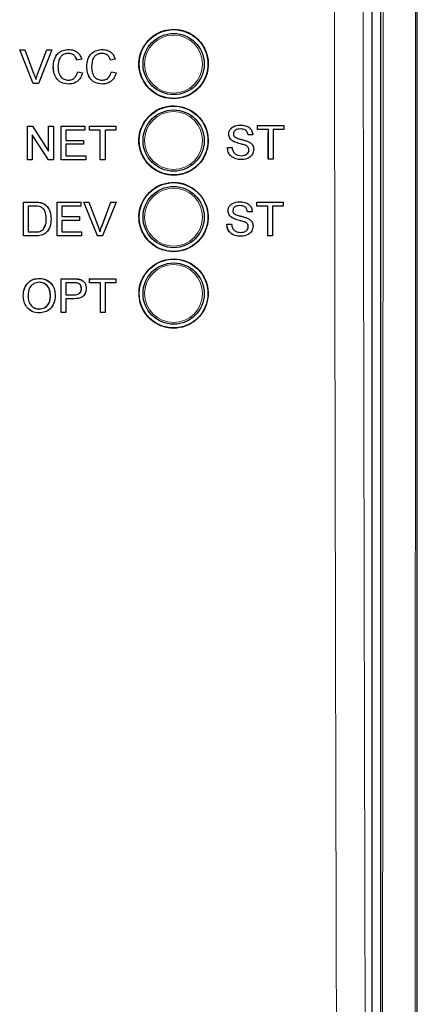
# Paper-space layout 'Blatt3' of a CAD drawing. Header units: millimetres. Extents: x 5 to 418, y 2 to 292.
# Tile 10 of 56: x 91 to 100, y 164 to 185. Entities that reach past the tile are written whole.
import ezdxf

# ---------------------------------------------------------------- set-up
doc = ezdxf.new("R2010")
doc.units = ezdxf.units.MM

psp = doc.layouts.new('Blatt3')

# ---------------------------------------------------------------- linework, layer by layer
at = {"color": 7, "linetype": 'Continuous', "lineweight": 25}
for p, q in [((99.2565, 213.7184), (99.2565, 144.3599)), ((99.0774, 144.5381), (99.0774, 189.7506)), ((100.0607, 136.9821), (100.0607, 185.7999)), ((91.387, 184.5134), (91.3863, 184.5134)), ((91.6817, 183.7801), (91.3863, 184.5134)), ((91.6824, 183.7801), (91.387, 184.5134)), ((91.387, 184.5134), (91.499, 184.5134)), ((91.499, 184.5134), (91.6983, 183.9878)), ((91.7782, 183.9878), (91.978, 184.5134)), ((92.09, 184.5134), (91.7944, 183.7801)), ((91.978, 184.5134), (91.9774, 184.5134)), ((91.978, 184.5134), (92.09, 184.5134)), ((92.4564, 184.5228), (92.4559, 184.5228)), ((93.1891, 184.5228), (93.1886, 184.5228)), ((91.7775, 183.9878), (91.9506, 184.4432)), ((92.6355, 184.2875), (92.6348, 184.2875)), ((92.7388, 184.3097), (92.6355, 184.2875)), ((93.3681, 184.2875), (93.3674, 184.2875)), ((93.4715, 184.3097), (93.3681, 184.2875)), ((92.1189, 184.1522), (92.1182, 184.1522)), ((92.8515, 184.1522), (92.8508, 184.1522)), ((92.6543, 184.039), (92.6536, 184.039)), ((92.6543, 184.039), (92.7576, 184.0149)), ((93.3869, 184.039), (93.3862, 184.039)), ((93.3869, 184.039), (93.4902, 184.0149)), ((91.6824, 183.7801), (91.6817, 183.7801)), ((91.7944, 183.7801), (91.6824, 183.7801)), ((92.4585, 183.7707), (92.4578, 183.7707)), ((93.1911, 183.7707), (93.1904, 183.7707)), ((91.5586, 182.8519), (91.5581, 182.8519)), ((91.5586, 182.1186), (91.5586, 182.8519)), ((91.5586, 182.8519), (91.6677, 182.8519)), ((91.6677, 182.8519), (92.0188, 182.3047)), ((92.0188, 182.8519), (92.0184, 182.8519)), ((92.0188, 182.3047), (92.0188, 182.8519)), ((92.0188, 182.8519), (92.1221, 182.8519)), ((92.1221, 182.8519), (92.1221, 182.1186)), ((92.2911, 182.8519), (92.2909, 182.8519)), ((92.2911, 182.1186), (92.2911, 182.8519)), ((92.2911, 182.8519), (92.8077, 182.8519)), ((92.8077, 182.7673), (92.3944, 182.7673)), ((92.3944, 182.7673), (92.3944, 182.5417)), ((92.8077, 182.8519), (92.8077, 182.7673)), ((92.911, 182.7673), (92.9107, 182.7673)), ((92.911, 182.8519), (92.9109, 182.8519)), ((92.911, 182.7673), (92.911, 182.8519)), ((92.911, 182.8519), (93.4839, 182.8519)), ((93.1458, 182.7673), (92.911, 182.7673)), ((93.1458, 182.1186), (93.1458, 182.7673)), ((93.4839, 182.7673), (93.2491, 182.7673)), ((93.2491, 182.7673), (93.2491, 182.1186)), ((93.4839, 182.8519), (93.4839, 182.7673)), ((96.201, 182.8768), (96.2008, 182.8768)), ((96.576, 182.7827), (96.5755, 182.7827)), ((96.576, 182.8674), (96.5756, 182.8674)), ((96.576, 182.7827), (96.576, 182.8674)), ((96.576, 182.8674), (97.149, 182.8674)), ((96.8109, 182.7827), (96.576, 182.7827)), ((96.8109, 182.134), (96.8109, 182.7827)), ((97.149, 182.7827), (96.9142, 182.7827)), ((96.9142, 182.7827), (96.9142, 182.134)), ((97.149, 182.8674), (97.149, 182.7827)), ((92.0129, 182.1186), (91.6619, 182.6658)), ((91.6619, 182.6658), (91.6619, 182.1186)), ((95.9466, 182.6759), (95.9463, 182.6759)), ((96.3693, 182.6605), (96.3688, 182.6605)), ((96.4727, 182.6605), (96.3693, 182.6605)), ((96.8102, 182.134), (96.8102, 182.7233)), ((92.3944, 182.5417), (92.7795, 182.5417)), ((92.7795, 182.4571), (92.3944, 182.4571)), ((92.3944, 182.4571), (92.3944, 182.2032)), ((92.7795, 182.5417), (92.7795, 182.4571)), ((95.9184, 182.3879), (95.9178, 182.3879)), ((95.9184, 182.3879), (96.0218, 182.3879)), ((96.0548, 182.5174), (96.0542, 182.5174)), ((96.3101, 182.4362), (96.3094, 182.4362)), ((96.3881, 182.3372), (96.3875, 182.3372)), ((91.557, 182.1186), (91.557, 182.1196)), ((91.5586, 182.1186), (91.557, 182.1186)), ((91.6619, 182.1186), (91.5586, 182.1186)), ((92.0129, 182.1186), (92.0115, 182.1186)), ((92.1221, 182.1186), (92.0129, 182.1186)), ((92.2911, 182.1186), (92.2898, 182.1186)), ((92.8265, 182.1186), (92.2911, 182.1186)), ((92.3944, 182.2032), (92.8265, 182.2032)), ((92.8265, 182.2032), (92.8265, 182.1186)), ((93.1458, 182.1186), (93.1447, 182.1186)), ((93.2491, 182.1186), (93.1458, 182.1186)), ((96.2254, 182.1246), (96.2247, 182.1246)), ((96.8109, 182.134), (96.8102, 182.134)), ((96.9142, 182.134), (96.8109, 182.134)), ((91.4693, 180.4632), (91.4704, 181.1961)), ((91.4704, 181.1961), (91.4694, 181.197)), ((91.4704, 181.1961), (91.721, 181.196)), ((91.5736, 181.1115), (91.5728, 180.5477)), ((91.7222, 181.1114), (91.5736, 181.1115)), ((91.8505, 181.1854), (91.8494, 181.1864)), ((91.957, 181.133), (91.9559, 181.1339)), ((91.9708, 181.1205), (91.9696, 181.1216)), ((92.2021, 180.463), (92.2033, 181.1959)), ((92.2033, 181.1959), (92.2022, 181.1969)), ((92.2033, 181.1959), (92.72, 181.1957)), ((92.3065, 181.1113), (92.3061, 180.8858)), ((92.7199, 181.1111), (92.3065, 181.1113)), ((92.72, 181.1957), (92.7189, 181.1968)), ((92.72, 181.1957), (92.7199, 181.1111)), ((92.7865, 181.1957), (92.7854, 181.1968)), ((93.0809, 180.4627), (92.7865, 181.1957)), ((92.7865, 181.1957), (92.8985, 181.1957)), ((92.8985, 181.1957), (92.8973, 181.1968)), ((92.8985, 181.1957), (93.0971, 180.6703)), ((93.1759, 180.6714), (93.3765, 181.1967)), ((93.1771, 180.6703), (93.3777, 181.1955)), ((93.4897, 181.1955), (93.1929, 180.4627)), ((93.3777, 181.1955), (93.3765, 181.1967)), ((93.3765, 181.1967), (93.4885, 181.1966)), ((93.3777, 181.1955), (93.4897, 181.1955)), ((93.4897, 181.1955), (93.4885, 181.1966)), ((96.1871, 181.2057), (96.1869, 181.2057)), ((96.5621, 181.1117), (96.5616, 181.1117)), ((96.5621, 181.1963), (96.5617, 181.1963)), ((96.5621, 181.1117), (96.5621, 181.1963)), ((96.5621, 181.1963), (97.1351, 181.1963)), ((96.797, 181.1117), (96.5621, 181.1117)), ((96.7963, 180.463), (96.7963, 181.0532)), ((96.797, 180.463), (96.797, 181.1117)), ((97.1351, 181.1117), (96.9003, 181.1117)), ((96.9003, 181.1117), (96.9003, 180.463)), ((97.1351, 181.1963), (97.1351, 181.1117)), ((91.9678, 180.8351), (91.9668, 180.836)), ((92.3061, 180.8858), (92.6913, 180.8856)), ((92.6913, 180.8856), (92.6902, 180.8867)), ((92.6913, 180.8856), (92.6912, 180.8011)), ((95.9327, 181.0049), (95.9324, 181.0049)), ((96.0409, 180.8464), (96.0403, 180.8464)), ((96.3554, 180.9895), (96.3549, 180.9895)), ((96.4588, 180.9895), (96.3554, 180.9895)), ((92.306, 180.8012), (92.3056, 180.5475)), ((92.6912, 180.8011), (92.306, 180.8012)), ((93.1771, 180.6703), (93.1759, 180.6714)), ((95.9045, 180.7168), (95.9039, 180.7168)), ((95.9045, 180.7168), (96.0079, 180.7168)), ((96.2961, 180.7651), (96.2955, 180.7651)), ((96.3742, 180.6661), (96.3736, 180.6661)), ((91.4693, 180.4632), (91.4683, 180.4641)), ((91.7318, 180.4631), (91.4693, 180.4632)), ((91.5728, 180.5477), (91.7238, 180.5477)), ((91.897, 180.5995), (91.896, 180.6004)), ((92.2021, 180.463), (92.2011, 180.4639)), ((92.7377, 180.4628), (92.2021, 180.463)), ((92.3056, 180.5475), (92.7378, 180.5474)), ((92.7378, 180.5474), (92.7367, 180.5484)), ((92.7378, 180.5474), (92.7377, 180.4628)), ((93.0809, 180.4627), (93.0797, 180.4638)), ((93.1929, 180.4627), (93.0809, 180.4627)), ((96.2115, 180.4536), (96.2108, 180.4536)), ((96.797, 180.463), (96.7963, 180.463)), ((96.9003, 180.463), (96.797, 180.463)), ((91.8147, 179.5357), (91.8133, 179.537)), ((92.2913, 179.1805), (92.2918, 179.5276)), ((92.2933, 179.5263), (92.2918, 179.5276)), ((92.2918, 179.5276), (92.561, 179.5276)), ((92.2921, 178.7935), (92.2933, 179.5263)), ((92.2933, 179.5263), (92.5624, 179.5263)), ((92.3965, 179.4417), (92.396, 179.1787)), ((92.5714, 179.4417), (92.3965, 179.4417)), ((92.671, 179.5194), (92.6696, 179.5207)), ((92.7735, 179.4739), (92.7718, 179.4753)), ((92.9131, 179.4417), (92.9116, 179.443)), ((92.9117, 179.4546), (92.9118, 179.5276)), ((92.9132, 179.5263), (92.9118, 179.5276)), ((92.9118, 179.5276), (93.4848, 179.5276)), ((92.9131, 179.4417), (92.9132, 179.5263)), ((93.1479, 179.4417), (92.9131, 179.4417)), ((92.9132, 179.5263), (93.4862, 179.5263)), ((93.1468, 178.7935), (93.1479, 179.4417)), ((93.2512, 179.4417), (93.2502, 178.7935)), ((93.4861, 179.4417), (93.2512, 179.4417)), ((93.4862, 179.5263), (93.4848, 179.5276)), ((93.4862, 179.5263), (93.4861, 179.4417)), ((91.4661, 179.1502), (91.4646, 179.1515)), ((92.0579, 179.1594), (92.0564, 179.1607)), ((92.396, 179.1787), (92.5727, 179.1787)), ((92.7344, 179.3127), (92.733, 179.314)), ((92.3959, 179.0941), (92.3954, 178.7935)), ((92.5754, 179.0941), (92.3959, 179.0941)), ((91.8127, 178.8686), (91.8113, 178.8699)), ((92.2921, 178.7935), (92.2907, 178.7947)), ((92.3954, 178.7935), (92.2921, 178.7935)), ((93.1468, 178.7935), (93.1455, 178.7946)), ((93.2502, 178.7935), (93.1468, 178.7935))]:
    psp.add_line(p, q, dxfattribs=at)
at = {"color": 7, "linetype": 'Continuous', "lineweight": 18}
for p, q in [((91.7782, 183.9878), (91.7775, 183.9878)), ((91.721, 181.196), (91.72, 181.197)), ((91.7238, 180.5477), (91.7229, 180.5486)), ((92.5624, 179.5263), (92.561, 179.5276)), ((92.5727, 179.1787), (92.5713, 179.1799))]:
    psp.add_line(p, q, dxfattribs=at)
at = {"color": 7, "linetype": 'Continuous', "lineweight": 25}
for centre, radius in [((94.744, 184.2057), 0.75), ((94.744, 184.2057), 0.6667), ((94.744, 182.539), 0.75), ((94.744, 182.539), 0.6667), ((94.744, 180.8723), 0.75), ((94.744, 180.8723), 0.6667), ((94.744, 179.2057), 0.75), ((94.744, 179.2057), 0.6667)]:
    psp.add_circle(centre, radius, dxfattribs=at)
at = {"color": 7, "linetype": 'Continuous', "lineweight": 18}
for centre in [(94.744, 184.2057), (94.744, 182.539), (94.744, 180.8723), (94.744, 179.2057)]:
    psp.add_circle(centre, 0.6316, dxfattribs=at)
for points, knots in [([(98.3536, 144.5904), (98.352, 145.0339), (98.3442, 147.2511), (98.3131, 156.566), (98.2768, 169.8703), (98.2579, 181.4077), (98.2506, 185.8371)], [0, 0, 0, 0, 0.03228761, 0.16143821, 0.67806662, 1, 1, 1, 1]), ([(98.8776, 185.8553), (98.8893, 178.9818), (98.9127, 165.2319), (98.9578, 151.5017), (98.9803, 144.6352)], [0, 0, 0, 0, 0.4998997, 1, 1, 1, 1]), ([(99.2848, 144.3316), (99.2886, 148.0701), (99.2961, 155.5475), (99.3071, 169.4004), (99.312, 179.5187), (99.315, 185.8931)], [0, 0, 0, 0, 0.27005696, 0.5401438, 1, 1, 1, 1]), ([(100.0234, 185.7999), (100.0204, 179.4477), (100.0155, 169.3496), (100.0045, 155.5143), (99.9969, 148.0322), (99.9931, 144.2909)], [0, 0, 0, 0, 0.4588365, 0.7294033, 1, 1, 1, 1])]:
    psp.add_open_spline(points, degree=3, knots=knots, dxfattribs=at)
at = {"color": 7, "linetype": 'Continuous', "lineweight": 25}
for points, knots in [([(94.2093, 184.742), (94.155, 184.6761), (94.0464, 184.5443), (93.978, 184.2925), (93.9913, 184.0352), (94.0904, 183.7959), (94.2629, 183.6029), (94.4898, 183.4778), (94.7455, 183.4349), (95.001, 183.4792), (95.2272, 183.6055), (95.3986, 183.7995), (95.4962, 184.039), (95.5091, 184.2972), (95.4359, 184.5453), (95.2847, 184.7553), (95.0723, 184.9035), (94.8223, 184.9733), (94.5644, 184.9555), (94.3532, 184.8684), (94.2493, 184.7771), (94.2093, 184.742)], [0, 0, 0, 0, 0.05357232, 0.10714429, 0.1607313, 0.21437849, 0.26810237, 0.32188795, 0.37569493, 0.42947314, 0.48318327, 0.53681407, 0.59038903, 0.64395781, 0.69757454, 0.75127301, 0.8050494, 0.85886371, 0.91265864, 0.96638684, 1, 1, 1, 1]), ([(92.1182, 184.1522), (92.1221, 184.2051), (92.13, 184.3107), (92.2116, 184.4403), (92.3315, 184.5113), (92.4143, 184.519), (92.4557, 184.5228)], [0, 0, 0, 0, 0.2804924, 0.5595697, 0.7796154, 1, 1, 1, 1]), ([(92.1189, 184.1522), (92.1228, 184.2051), (92.1307, 184.3107), (92.2123, 184.4403), (92.3322, 184.5113), (92.415, 184.519), (92.4564, 184.5228)], [0, 0, 0, 0, 0.2804924, 0.55957, 0.7796154, 1, 1, 1, 1]), ([(92.4564, 184.5228), (92.4923, 184.5202), (92.564, 184.5149), (92.652, 184.4618), (92.7108, 184.3895), (92.7295, 184.3363), (92.7388, 184.3097)], [0, 0, 0, 0, 0.2800808, 0.5594491, 0.779549, 1, 1, 1, 1]), ([(92.8508, 184.1522), (92.8548, 184.2051), (92.8626, 184.3107), (92.9443, 184.4403), (93.0641, 184.5113), (93.1469, 184.519), (93.1884, 184.5228)], [0, 0, 0, 0, 0.2804925, 0.5595701, 0.7796152, 1, 1, 1, 1]), ([(92.8515, 184.1522), (92.8555, 184.2051), (92.8634, 184.3107), (92.945, 184.4403), (93.0649, 184.5113), (93.1477, 184.519), (93.1891, 184.5228)], [0, 0, 0, 0, 0.2804924, 0.5595698, 0.7796155, 1, 1, 1, 1]), ([(93.1891, 184.5228), (93.225, 184.5202), (93.2967, 184.5149), (93.3846, 184.4618), (93.4435, 184.3895), (93.4621, 184.3363), (93.4715, 184.3097)], [0, 0, 0, 0, 0.2800809, 0.559449, 0.7795489, 1, 1, 1, 1]), ([(92.4515, 184.4382), (92.4256, 184.4365), (92.3738, 184.4329), (92.3047, 184.3935), (92.2336, 184.3034), (92.2269, 184.2148), (92.2222, 184.1527)], [0, 0, 0, 0, 0.1872234, 0.373906, 0.5607361, 1, 1, 1, 1]), ([(92.6348, 184.2875), (92.6267, 184.3103), (92.6106, 184.3559), (92.5651, 184.408), (92.5077, 184.4348), (92.4697, 184.4371), (92.4507, 184.4382)], [0, 0, 0, 0, 0.2805531, 0.5597384, 0.7796536, 1, 1, 1, 1]), ([(92.6355, 184.2875), (92.6274, 184.3103), (92.6113, 184.3559), (92.5658, 184.408), (92.5084, 184.4348), (92.4704, 184.4371), (92.4515, 184.4382)], [0, 0, 0, 0, 0.2805532, 0.5597391, 0.7796535, 1, 1, 1, 1]), ([(93.1841, 184.4382), (93.1582, 184.4365), (93.1065, 184.4329), (93.0373, 184.3935), (92.9662, 184.3034), (92.9595, 184.2148), (92.9548, 184.1527)], [0, 0, 0, 0, 0.1872236, 0.3739058, 0.560736, 1, 1, 1, 1]), ([(93.3674, 184.2875), (93.3593, 184.3103), (93.3432, 184.3559), (93.2978, 184.408), (93.2403, 184.4348), (93.2024, 184.4371), (93.1834, 184.4382)], [0, 0, 0, 0, 0.2805536, 0.559739, 0.7796535, 1, 1, 1, 1]), ([(93.3681, 184.2875), (93.3601, 184.3103), (93.3439, 184.3559), (93.2985, 184.408), (93.241, 184.4348), (93.2031, 184.4371), (93.1841, 184.4382)], [0, 0, 0, 0, 0.28055345, 0.55973837, 0.77965414, 1, 1, 1, 1]), ([(92.4578, 183.7707), (92.4029, 183.7747), (92.2934, 183.7828), (92.1777, 183.8942), (92.1272, 184.0248), (92.1212, 184.1097), (92.1182, 184.1522)], [0, 0, 0, 0, 0.27995526, 0.55808776, 0.7789117, 1, 1, 1, 1]), ([(92.4585, 183.7707), (92.4036, 183.7747), (92.2941, 183.7828), (92.1784, 183.8942), (92.1279, 184.0248), (92.1219, 184.1097), (92.1189, 184.1522)], [0, 0, 0, 0, 0.279955, 0.5580876, 0.7789116, 1, 1, 1, 1]), ([(92.2222, 184.1527), (92.2243, 184.1133), (92.2283, 184.0348), (92.271, 183.9294), (92.356, 183.8661), (92.4179, 183.8589), (92.4488, 183.8553)], [0, 0, 0, 0, 0.2812449, 0.5607156, 0.7801381, 1, 1, 1, 1]), ([(93.1904, 183.7707), (93.1355, 183.7747), (93.0261, 183.7828), (92.9104, 183.8942), (92.8598, 184.0248), (92.8538, 184.1097), (92.8508, 184.1522)], [0, 0, 0, 0, 0.2799549, 0.5580878, 0.7789117, 1, 1, 1, 1]), ([(93.1911, 183.7707), (93.1362, 183.7747), (93.0268, 183.7828), (92.9111, 183.8942), (92.8605, 184.0248), (92.8545, 184.1097), (92.8515, 184.1522)], [0, 0, 0, 0, 0.27995529, 0.55808772, 0.77891169, 1, 1, 1, 1]), ([(92.9548, 184.1527), (92.9569, 184.1133), (92.961, 184.0348), (93.0037, 183.9294), (93.0887, 183.8661), (93.1505, 183.8589), (93.1815, 183.8553)], [0, 0, 0, 0, 0.28124499, 0.56071587, 0.78013804, 1, 1, 1, 1]), ([(91.6983, 183.9878), (91.7065, 183.966), (91.7211, 183.9269), (91.7332, 183.887), (91.7385, 183.8694)], [0, 0, 0, 0, 0.5599977, 1, 1, 1, 1]), ([(91.7378, 183.8694), (91.7445, 183.8918), (91.7566, 183.9316), (91.7711, 183.9707), (91.7775, 183.9878)], [0, 0, 0, 0, 0.5599727, 1, 1, 1, 1]), ([(91.7385, 183.8694), (91.7452, 183.8918), (91.7573, 183.9316), (91.7718, 183.9707), (91.7782, 183.9878)], [0, 0, 0, 0, 0.55997238, 1, 1, 1, 1]), ([(92.4481, 183.8553), (92.4762, 183.8581), (92.5325, 183.8635), (92.6182, 183.9257), (92.6401, 183.996), (92.6536, 184.039)], [0, 0, 0, 0, 0.2807113, 0.5609051, 1, 1, 1, 1]), ([(92.4488, 183.8553), (92.477, 183.8581), (92.5332, 183.8635), (92.6189, 183.9257), (92.6409, 183.996), (92.6543, 184.039)], [0, 0, 0, 0, 0.2807108, 0.5609046, 1, 1, 1, 1]), ([(92.7576, 184.0149), (92.7455, 183.9773), (92.7212, 183.9024), (92.6439, 183.8205), (92.5511, 183.7768), (92.4894, 183.7727), (92.4585, 183.7707)], [0, 0, 0, 0, 0.2802561, 0.559546, 0.7795894, 1, 1, 1, 1]), ([(93.1807, 183.8553), (93.2089, 183.8581), (93.2652, 183.8635), (93.3508, 183.9257), (93.3728, 183.996), (93.3862, 184.039)], [0, 0, 0, 0, 0.28071151, 0.5609049, 1, 1, 1, 1]), ([(93.1815, 183.8553), (93.2096, 183.8581), (93.2659, 183.8635), (93.3516, 183.9257), (93.3735, 183.996), (93.3869, 184.039)], [0, 0, 0, 0, 0.2807114, 0.5609048, 1, 1, 1, 1]), ([(93.4902, 184.0149), (93.4781, 183.9773), (93.4539, 183.9024), (93.3765, 183.8205), (93.2837, 183.7768), (93.222, 183.7727), (93.1911, 183.7707)], [0, 0, 0, 0, 0.2802562, 0.5595461, 0.7795892, 1, 1, 1, 1]), ([(94.2094, 183.0742), (94.1553, 183.0084), (94.0469, 182.8767), (93.9788, 182.6251), (93.9923, 182.3681), (94.0915, 182.1292), (94.2639, 181.9366), (94.4907, 181.8117), (94.7462, 181.7691), (95.0013, 181.8136), (95.2272, 181.94), (95.3982, 182.1339), (95.4955, 182.3732), (95.5081, 182.6311), (95.4348, 182.8788), (95.2836, 183.0885), (95.0713, 183.2364), (94.8215, 183.3059), (94.5639, 183.2878), (94.353, 183.2006), (94.2493, 183.1094), (94.2094, 183.0742)], [0, 0, 0, 0, 0.05356913, 0.10713779, 0.16072479, 0.21437647, 0.26810741, 0.32189954, 0.37570975, 0.42948644, 0.48319097, 0.53681441, 0.59038356, 0.64395059, 0.69757057, 0.75127573, 0.8050595, 0.8588784, 0.91267302, 0.96639643, 1, 1, 1, 1]), ([(95.9459, 182.6759), (95.9484, 182.6985), (95.9533, 182.7437), (95.9898, 182.803), (96.0692, 182.8642), (96.1463, 182.8716), (96.2003, 182.8768)], [0, 0, 0, 0, 0.1870286, 0.3741237, 0.5611406, 1, 1, 1, 1]), ([(95.9466, 182.6759), (95.9491, 182.6985), (95.954, 182.7437), (95.9905, 182.803), (96.0699, 182.8642), (96.147, 182.8716), (96.201, 182.8768)], [0, 0, 0, 0, 0.1870284, 0.3741235, 0.5611395, 1, 1, 1, 1]), ([(96.2051, 182.7921), (96.1852, 182.7914), (96.1454, 182.79), (96.0925, 182.7695), (96.0564, 182.7298), (96.0521, 182.6984), (96.05, 182.6827)], [0, 0, 0, 0, 0.28129028, 0.56081997, 0.78067995, 1, 1, 1, 1]), ([(96.201, 182.8768), (96.2373, 182.8745), (96.3098, 182.8699), (96.4035, 182.8238), (96.4609, 182.7459), (96.4687, 182.689), (96.4727, 182.6605)], [0, 0, 0, 0, 0.2807966, 0.5601506, 0.7798768, 1, 1, 1, 1]), ([(96.3687, 182.6605), (96.3647, 182.6824), (96.3569, 182.7261), (96.2978, 182.7861), (96.2398, 182.7898), (96.2044, 182.7921)], [0, 0, 0, 0, 0.2810968, 0.5602862, 1, 1, 1, 1]), ([(96.3693, 182.6605), (96.3654, 182.6824), (96.3576, 182.7261), (96.2985, 182.7861), (96.2405, 182.7898), (96.2051, 182.7921)], [0, 0, 0, 0, 0.2810968, 0.560288, 1, 1, 1, 1]), ([(96.0541, 182.5174), (96.0377, 182.5268), (96.0048, 182.5455), (95.9576, 182.597), (95.9504, 182.646), (95.9459, 182.6759)], [0, 0, 0, 0, 0.2814461, 0.5622732, 1, 1, 1, 1]), ([(96.0548, 182.5174), (96.0383, 182.5268), (96.0055, 182.5455), (95.9583, 182.597), (95.9511, 182.646), (95.9466, 182.6759)], [0, 0, 0, 0, 0.2814453, 0.5622731, 1, 1, 1, 1]), ([(96.05, 182.6827), (96.0512, 182.669), (96.0535, 182.6446), (96.0693, 182.6261), (96.0762, 182.6179)], [0, 0, 0, 0, 0.5596163, 1, 1, 1, 1]), ([(96.0762, 182.6179), (96.1072, 182.6024), (96.1583, 182.5769), (96.2361, 182.56), (96.3012, 182.543), (96.3433, 182.5273), (96.3644, 182.5195)], [0, 0, 0, 0, 0.3384081, 0.5589743, 0.7795355, 1, 1, 1, 1]), ([(96.2247, 182.1246), (96.1819, 182.1268), (96.0968, 182.1312), (95.9896, 182.1925), (95.9292, 182.2877), (95.9216, 182.3545), (95.9178, 182.3879)], [0, 0, 0, 0, 0.2808131, 0.5595628, 0.7796198, 1, 1, 1, 1]), ([(96.2254, 182.1246), (96.1826, 182.1268), (96.0975, 182.1312), (95.9903, 182.1925), (95.9299, 182.2877), (95.9223, 182.3545), (95.9184, 182.3879)], [0, 0, 0, 0, 0.2808142, 0.5595629, 0.7796199, 1, 1, 1, 1]), ([(96.0218, 182.3879), (96.0259, 182.3599), (96.0342, 182.3042), (96.0885, 182.2432), (96.155, 182.2138), (96.1989, 182.2108), (96.2208, 182.2092)], [0, 0, 0, 0, 0.2806318, 0.5586747, 0.7791974, 1, 1, 1, 1]), ([(96.3094, 182.4362), (96.2804, 182.4455), (96.2328, 182.4608), (96.1652, 182.4779), (96.1084, 182.4942), (96.0722, 182.5097), (96.0541, 182.5174)], [0, 0, 0, 0, 0.3399386, 0.5600245, 0.780082, 1, 1, 1, 1]), ([(96.3101, 182.4362), (96.2811, 182.4455), (96.2334, 182.4608), (96.1659, 182.4779), (96.1091, 182.4942), (96.0729, 182.5097), (96.0548, 182.5174)], [0, 0, 0, 0, 0.33993947, 0.56002479, 0.7800822, 1, 1, 1, 1]), ([(96.2201, 182.2092), (96.2421, 182.2106), (96.286, 182.2134), (96.3426, 182.2403), (96.38, 182.2855), (96.385, 182.32), (96.3875, 182.3372)], [0, 0, 0, 0, 0.2809176, 0.5608129, 0.7805018, 1, 1, 1, 1]), ([(96.2208, 182.2092), (96.2428, 182.2106), (96.2867, 182.2134), (96.3433, 182.2403), (96.3807, 182.2855), (96.3857, 182.32), (96.3881, 182.3372)], [0, 0, 0, 0, 0.2809177, 0.5608131, 0.7805021, 1, 1, 1, 1]), ([(96.4915, 182.3422), (96.4856, 182.3065), (96.4739, 182.235), (96.3745, 182.1418), (96.2819, 182.1311), (96.2254, 182.1246)], [0, 0, 0, 0, 0.2799418, 0.5600802, 1, 1, 1, 1]), ([(96.3875, 182.3372), (96.3863, 182.3498), (96.3839, 182.3751), (96.3571, 182.4137), (96.3275, 182.4277), (96.3094, 182.4362)], [0, 0, 0, 0, 0.2800886, 0.5599701, 1, 1, 1, 1]), ([(96.3881, 182.3372), (96.387, 182.3498), (96.3846, 182.3751), (96.3577, 182.4137), (96.3281, 182.4277), (96.3101, 182.4362)], [0, 0, 0, 0, 0.2800887, 0.5599712, 1, 1, 1, 1]), ([(96.3644, 182.5195), (96.3838, 182.5097), (96.4225, 182.49), (96.4645, 182.445), (96.488, 182.3934), (96.4903, 182.3593), (96.4915, 182.3422)], [0, 0, 0, 0, 0.2803718, 0.5599091, 0.7798591, 1, 1, 1, 1]), ([(94.2097, 181.4065), (94.1556, 181.3407), (94.0475, 181.2091), (93.9797, 180.9578), (93.9934, 180.7012), (94.0926, 180.4626), (94.265, 180.2703), (94.4916, 180.1458), (94.7468, 180.1034), (95.0016, 180.148), (95.2271, 180.2745), (95.3978, 180.4682), (95.4947, 180.7073), (95.5071, 180.9649), (95.4337, 181.2123), (95.2825, 181.4216), (95.0704, 181.5692), (94.8208, 181.6383), (94.5635, 181.6201), (94.3529, 181.5329), (94.2495, 181.4416), (94.2097, 181.4065)], [0, 0, 0, 0, 0.053566, 0.1071314, 0.1607186, 0.214375, 0.268113, 0.3219118, 0.3757251, 0.4295001, 0.4831988, 0.5368149, 0.5903782, 0.6439436, 0.6975671, 0.7512791, 0.8050701, 0.8588935, 0.9126879, 0.9664063, 1, 1, 1, 1]), ([(91.7198, 181.1972), (91.7441, 181.1971), (91.7876, 181.1969), (91.8304, 181.1897), (91.8493, 181.1866)], [0, 0, 0, 0, 0.5601743, 1, 1, 1, 1]), ([(91.721, 181.196), (91.7453, 181.1959), (91.7888, 181.1957), (91.8316, 181.1886), (91.8505, 181.1854)], [0, 0, 0, 0, 0.56017338, 1, 1, 1, 1]), ([(91.8433, 181.0963), (91.821, 181.1017), (91.7812, 181.1115), (91.7402, 181.1115), (91.7222, 181.1114)], [0, 0, 0, 0, 0.5592538, 1, 1, 1, 1]), ([(91.9678, 180.8351), (91.9646, 180.8932), (91.9601, 180.9743), (91.9017, 181.0618), (91.8627, 181.0848), (91.8433, 181.0963)], [0, 0, 0, 0, 0.5591494, 0.7800404, 1, 1, 1, 1]), ([(91.8493, 181.1866), (91.871, 181.1803), (91.9097, 181.1692), (91.9417, 181.1448), (91.9558, 181.1341)], [0, 0, 0, 0, 0.5598476, 1, 1, 1, 1]), ([(91.8505, 181.1854), (91.8722, 181.1792), (91.9109, 181.1681), (91.9429, 181.1437), (91.957, 181.133)], [0, 0, 0, 0, 0.5598455, 1, 1, 1, 1]), ([(91.9666, 180.8362), (91.9626, 180.8933), (91.9569, 180.973), (91.9138, 181.0481), (91.8931, 181.062), (91.891, 181.0634)], [0, 0, 0, 0, 0.6949859, 0.9695377, 1, 1, 1, 1]), ([(91.957, 181.133), (91.9785, 181.1106), (92.0215, 181.066), (92.0632, 180.9613), (92.0681, 180.8819), (92.0712, 180.8334)], [0, 0, 0, 0, 0.2797688, 0.5599287, 1, 1, 1, 1]), ([(95.932, 181.0049), (95.9345, 181.0275), (95.9394, 181.0727), (95.9759, 181.132), (96.0553, 181.1931), (96.1324, 181.2005), (96.1864, 181.2057)], [0, 0, 0, 0, 0.1870286, 0.374124, 0.56114, 1, 1, 1, 1]), ([(95.9327, 181.0049), (95.9352, 181.0275), (95.9401, 181.0727), (95.9766, 181.132), (96.056, 181.1931), (96.133, 181.2005), (96.1871, 181.2057)], [0, 0, 0, 0, 0.1870288, 0.3741235, 0.5611395, 1, 1, 1, 1]), ([(96.1912, 181.1211), (96.1712, 181.1204), (96.1315, 181.1189), (96.0786, 181.0984), (96.0425, 181.0587), (96.0382, 181.0273), (96.036, 181.0116)], [0, 0, 0, 0, 0.2812904, 0.5608202, 0.7806804, 1, 1, 1, 1]), ([(96.1871, 181.2057), (96.2234, 181.2034), (96.2958, 181.1989), (96.3896, 181.1528), (96.447, 181.0749), (96.4548, 181.0179), (96.4588, 180.9895)], [0, 0, 0, 0, 0.2807972, 0.5601508, 0.7798766, 1, 1, 1, 1]), ([(96.3548, 180.9895), (96.3508, 181.0114), (96.343, 181.0551), (96.2839, 181.115), (96.226, 181.1188), (96.1905, 181.1211)], [0, 0, 0, 0, 0.2810968, 0.560287, 1, 1, 1, 1]), ([(96.3554, 180.9895), (96.3515, 181.0114), (96.3437, 181.0551), (96.2846, 181.115), (96.2266, 181.1188), (96.1912, 181.1211)], [0, 0, 0, 0, 0.2810969, 0.5602874, 1, 1, 1, 1]), ([(92.0712, 180.8334), (92.0674, 180.7799), (92.0599, 180.6732), (91.985, 180.5353), (91.8583, 180.4683), (91.7741, 180.4648), (91.7318, 180.4631)], [0, 0, 0, 0, 0.28084, 0.5599517, 0.7790684, 1, 1, 1, 1]), ([(91.8958, 180.6006), (91.9204, 180.6412), (91.9644, 180.7141), (91.9659, 180.7988), (91.9666, 180.8362)], [0, 0, 0, 0, 0.55745209, 1, 1, 1, 1]), ([(91.897, 180.5995), (91.9216, 180.6401), (91.9656, 180.7129), (91.9671, 180.7976), (91.9678, 180.8351)], [0, 0, 0, 0, 0.5574525, 1, 1, 1, 1]), ([(96.0402, 180.8464), (96.0238, 180.8557), (95.9909, 180.8744), (95.9437, 180.9259), (95.9365, 180.975), (95.932, 181.0049)], [0, 0, 0, 0, 0.2814456, 0.5622728, 1, 1, 1, 1]), ([(96.0409, 180.8464), (96.0244, 180.8557), (95.9915, 180.8744), (95.9444, 180.9259), (95.9371, 180.975), (95.9327, 181.0049)], [0, 0, 0, 0, 0.2814458, 0.5622733, 1, 1, 1, 1]), ([(96.036, 181.0116), (96.0373, 180.998), (96.0396, 180.9735), (96.0554, 180.955), (96.0623, 180.9469)], [0, 0, 0, 0, 0.559616, 1, 1, 1, 1]), ([(96.2955, 180.7651), (96.2665, 180.7744), (96.2189, 180.7898), (96.1513, 180.8068), (96.0945, 180.8231), (96.0583, 180.8386), (96.0402, 180.8464)], [0, 0, 0, 0, 0.339939, 0.560025, 0.7800819, 1, 1, 1, 1]), ([(96.2961, 180.7651), (96.2672, 180.7744), (96.2195, 180.7898), (96.1519, 180.8068), (96.0951, 180.8231), (96.059, 180.8386), (96.0409, 180.8464)], [0, 0, 0, 0, 0.3399386, 0.5600248, 0.7800828, 1, 1, 1, 1]), ([(96.0623, 180.9469), (96.0933, 180.9314), (96.1444, 180.9058), (96.2222, 180.889), (96.2873, 180.8719), (96.3294, 180.8563), (96.3505, 180.8484)], [0, 0, 0, 0, 0.3384082, 0.5589744, 0.7795354, 1, 1, 1, 1]), ([(96.3505, 180.8484), (96.3699, 180.8386), (96.4086, 180.819), (96.4506, 180.7739), (96.4741, 180.7223), (96.4764, 180.6882), (96.4776, 180.6711)], [0, 0, 0, 0, 0.28037169, 0.55990893, 0.77985875, 1, 1, 1, 1]), ([(93.0971, 180.6703), (93.1052, 180.6484), (93.1198, 180.6094), (93.1318, 180.5695), (93.1371, 180.552)], [0, 0, 0, 0, 0.5599975, 1, 1, 1, 1]), ([(93.1359, 180.5531), (93.1427, 180.5754), (93.1548, 180.6153), (93.1695, 180.6543), (93.1759, 180.6714)], [0, 0, 0, 0, 0.5599722, 1, 1, 1, 1]), ([(93.1371, 180.552), (93.1439, 180.5743), (93.156, 180.6141), (93.1707, 180.6531), (93.1771, 180.6703)], [0, 0, 0, 0, 0.559972, 1, 1, 1, 1]), ([(96.2108, 180.4536), (96.1681, 180.4557), (96.0829, 180.4601), (95.9757, 180.5215), (95.9153, 180.6166), (95.9077, 180.6834), (95.9039, 180.7168)], [0, 0, 0, 0, 0.2808131, 0.5595627, 0.7796199, 1, 1, 1, 1]), ([(96.2115, 180.4536), (96.1687, 180.4557), (96.0836, 180.4601), (95.9764, 180.5215), (95.916, 180.6166), (95.9084, 180.6834), (95.9045, 180.7168)], [0, 0, 0, 0, 0.2808132, 0.5595625, 0.7796198, 1, 1, 1, 1]), ([(96.0079, 180.7168), (96.012, 180.6888), (96.0203, 180.6331), (96.0746, 180.5722), (96.1411, 180.5428), (96.185, 180.5397), (96.2069, 180.5382)], [0, 0, 0, 0, 0.280632, 0.5586745, 0.7791972, 1, 1, 1, 1]), ([(96.2062, 180.5382), (96.2282, 180.5396), (96.2721, 180.5423), (96.3287, 180.5693), (96.3661, 180.6145), (96.3711, 180.6489), (96.3736, 180.6661)], [0, 0, 0, 0, 0.2809165, 0.5608128, 0.7805019, 1, 1, 1, 1]), ([(96.2069, 180.5382), (96.2289, 180.5396), (96.2728, 180.5423), (96.3294, 180.5693), (96.3668, 180.6145), (96.3717, 180.6489), (96.3742, 180.6661)], [0, 0, 0, 0, 0.2809173, 0.5608135, 0.7805019, 1, 1, 1, 1]), ([(96.4776, 180.6711), (96.4717, 180.6354), (96.46, 180.564), (96.3606, 180.4707), (96.268, 180.4601), (96.2115, 180.4536)], [0, 0, 0, 0, 0.2799415, 0.5600794, 1, 1, 1, 1]), ([(96.3736, 180.6661), (96.3724, 180.6788), (96.37, 180.7041), (96.3432, 180.7426), (96.3136, 180.7566), (96.2955, 180.7651)], [0, 0, 0, 0, 0.2800887, 0.5599706, 1, 1, 1, 1]), ([(96.3742, 180.6661), (96.373, 180.6788), (96.3707, 180.7041), (96.3438, 180.7426), (96.3142, 180.7566), (96.2961, 180.7651)], [0, 0, 0, 0, 0.2800887, 0.5599706, 1, 1, 1, 1]), ([(91.7226, 180.5488), (91.7582, 180.5489), (91.8215, 180.5489), (91.8732, 180.5849), (91.8958, 180.6006)], [0, 0, 0, 0, 0.5618612, 1, 1, 1, 1]), ([(91.7238, 180.5477), (91.7594, 180.5477), (91.8227, 180.5478), (91.8744, 180.5837), (91.897, 180.5995)], [0, 0, 0, 0, 0.5618609, 1, 1, 1, 1]), ([(94.21, 179.7389), (94.1561, 179.6731), (94.0482, 179.5416), (93.9806, 179.2905), (93.9944, 179.0343), (94.0937, 178.796), (94.266, 178.6041), (94.4924, 178.4799), (94.7474, 178.4377), (95.0018, 178.4825), (95.2269, 178.6089), (95.3972, 178.8025), (95.4938, 179.0414), (95.5061, 179.2986), (95.4327, 179.5456), (95.2815, 179.7546), (95.0695, 179.9019), (94.8202, 179.9708), (94.5632, 179.9524), (94.353, 179.8651), (94.2497, 179.774), (94.21, 179.7389)], [0, 0, 0, 0, 0.053563, 0.1071253, 0.1607129, 0.2143741, 0.2681195, 0.3219247, 0.375741, 0.4295141, 0.4832069, 0.5368154, 0.590373, 0.6439371, 0.697564, 0.7512832, 0.8050815, 0.8589094, 0.9127032, 0.9664164, 1, 1, 1, 1]), ([(91.4646, 179.1515), (91.4683, 179.2065), (91.4757, 179.3161), (91.5615, 179.4494), (91.6839, 179.5264), (91.7701, 179.5334), (91.8133, 179.537)], [0, 0, 0, 0, 0.2805705, 0.5595747, 0.7795608, 1, 1, 1, 1]), ([(91.4661, 179.1502), (91.4698, 179.2052), (91.4772, 179.3149), (91.5629, 179.4481), (91.6853, 179.5252), (91.7715, 179.5322), (91.8147, 179.5357)], [0, 0, 0, 0, 0.2805701, 0.5595745, 0.7795608, 1, 1, 1, 1]), ([(91.8151, 179.4511), (91.774, 179.4456), (91.6918, 179.4346), (91.5788, 179.3238), (91.573, 179.2154), (91.5694, 179.149)], [0, 0, 0, 0, 0.2801279, 0.5596528, 1, 1, 1, 1]), ([(91.8133, 179.537), (91.8682, 179.5314), (91.9737, 179.5208), (92.0466, 179.4444), (92.0815, 179.4078)], [0, 0, 0, 0, 0.5210816, 1, 1, 1, 1]), ([(91.8147, 179.5357), (91.8686, 179.5293), (91.9763, 179.5167), (92.0948, 179.4131), (92.1528, 179.2855), (92.1584, 179.201), (92.1612, 179.1587)], [0, 0, 0, 0, 0.27956427, 0.55858434, 0.77908702, 1, 1, 1, 1]), ([(92.0579, 179.1594), (92.0554, 179.1994), (92.0505, 179.2792), (91.9959, 179.3801), (91.9093, 179.4413), (91.8465, 179.4478), (91.8151, 179.4511)], [0, 0, 0, 0, 0.2807969, 0.5600684, 0.7799837, 1, 1, 1, 1]), ([(92.0564, 179.1607), (92.0538, 179.2004), (92.0487, 179.2795), (91.9987, 179.3796), (91.9416, 179.4125), (91.9192, 179.4254)], [0, 0, 0, 0, 0.3792009, 0.7563422, 1, 1, 1, 1]), ([(92.561, 179.5276), (92.5814, 179.5275), (92.6177, 179.5273), (92.6538, 179.5227), (92.6696, 179.5207)], [0, 0, 0, 0, 0.5601017, 1, 1, 1, 1]), ([(92.5624, 179.5263), (92.5828, 179.5262), (92.6192, 179.5261), (92.6552, 179.5214), (92.671, 179.5194)], [0, 0, 0, 0, 0.5601009, 1, 1, 1, 1]), ([(92.6558, 179.4353), (92.6401, 179.4376), (92.6122, 179.4418), (92.5839, 179.4418), (92.5714, 179.4417)], [0, 0, 0, 0, 0.5595831, 1, 1, 1, 1]), ([(92.7344, 179.3127), (92.7335, 179.3274), (92.7317, 179.3566), (92.7137, 179.3939), (92.6879, 179.4222), (92.6665, 179.4309), (92.6558, 179.4353)], [0, 0, 0, 0, 0.2802611, 0.5600772, 0.7801497, 1, 1, 1, 1]), ([(92.6696, 179.5207), (92.6972, 179.5155), (92.7358, 179.5082), (92.7613, 179.48), (92.7685, 179.4719)], [0, 0, 0, 0, 0.71608897, 1, 1, 1, 1]), ([(92.671, 179.5194), (92.6976, 179.5129), (92.7506, 179.5), (92.805, 179.4436), (92.8333, 179.3794), (92.8362, 179.3369), (92.8377, 179.3156)], [0, 0, 0, 0, 0.2800135, 0.5589105, 0.7793957, 1, 1, 1, 1]), ([(92.733, 179.314), (92.732, 179.3285), (92.73, 179.3576), (92.7144, 179.3933), (92.6976, 179.409), (92.6915, 179.4148)], [0, 0, 0, 0, 0.38867053, 0.77672498, 1, 1, 1, 1]), ([(91.6326, 178.8397), (91.598, 178.8631), (91.5288, 178.9102), (91.4758, 179.0281), (91.4684, 179.1103), (91.4646, 179.1515)], [0, 0, 0, 0, 0.3325498, 0.6661658, 1, 1, 1, 1]), ([(91.813, 178.7841), (91.7601, 178.7902), (91.6543, 178.8023), (91.5373, 178.9025), (91.4767, 179.0259), (91.4696, 179.1088), (91.4661, 179.1502)], [0, 0, 0, 0, 0.2795998, 0.5587651, 0.77931, 1, 1, 1, 1]), ([(91.5694, 179.149), (91.5718, 179.1098), (91.5767, 179.0316), (91.6356, 178.9359), (91.7205, 178.8774), (91.782, 178.8716), (91.8127, 178.8686)], [0, 0, 0, 0, 0.2806569, 0.559885, 0.7798495, 1, 1, 1, 1]), ([(91.8113, 178.8699), (91.8515, 178.8751), (91.9319, 178.8853), (92.0153, 178.9692), (92.0519, 179.0663), (92.0549, 179.1292), (92.0564, 179.1607)], [0, 0, 0, 0, 0.2791003, 0.558192, 0.7788067, 1, 1, 1, 1]), ([(91.8127, 178.8686), (91.8529, 178.8738), (91.9333, 178.884), (92.0167, 178.9679), (92.0533, 179.0651), (92.0563, 179.128), (92.0579, 179.1594)], [0, 0, 0, 0, 0.2791003, 0.5581921, 0.7788063, 1, 1, 1, 1]), ([(92.1612, 179.1587), (92.1565, 179.105), (92.147, 178.9978), (92.0615, 178.8676), (91.9393, 178.7963), (91.8551, 178.7882), (91.813, 178.7841)], [0, 0, 0, 0, 0.2803532, 0.55950218, 0.77963534, 1, 1, 1, 1]), ([(92.5713, 179.18), (92.5938, 179.1807), (92.6384, 179.1823), (92.6987, 179.2088), (92.7293, 179.261), (92.7317, 179.2963), (92.733, 179.314)], [0, 0, 0, 0, 0.2814009, 0.5597531, 0.7793559, 1, 1, 1, 1]), ([(92.5727, 179.1787), (92.5952, 179.1795), (92.6399, 179.181), (92.7001, 179.2075), (92.7307, 179.2597), (92.7332, 179.295), (92.7344, 179.3127)], [0, 0, 0, 0, 0.2814009, 0.5597526, 0.7793559, 1, 1, 1, 1]), ([(92.8377, 179.3156), (92.8338, 179.279), (92.8259, 179.2059), (92.7322, 179.1001), (92.6349, 179.0964), (92.5754, 179.0941)], [0, 0, 0, 0, 0.2807511, 0.5597084, 1, 1, 1, 1]), ([(91.7049, 178.8971), (91.7103, 178.8932), (91.7407, 178.8716), (91.7795, 178.8707), (91.8113, 178.8699)], [0, 0, 0, 0, 0.1780863, 1, 1, 1, 1])]:
    psp.add_open_spline(points, degree=3, knots=knots, dxfattribs=at)

doc.saveas('drawing.dxf')
